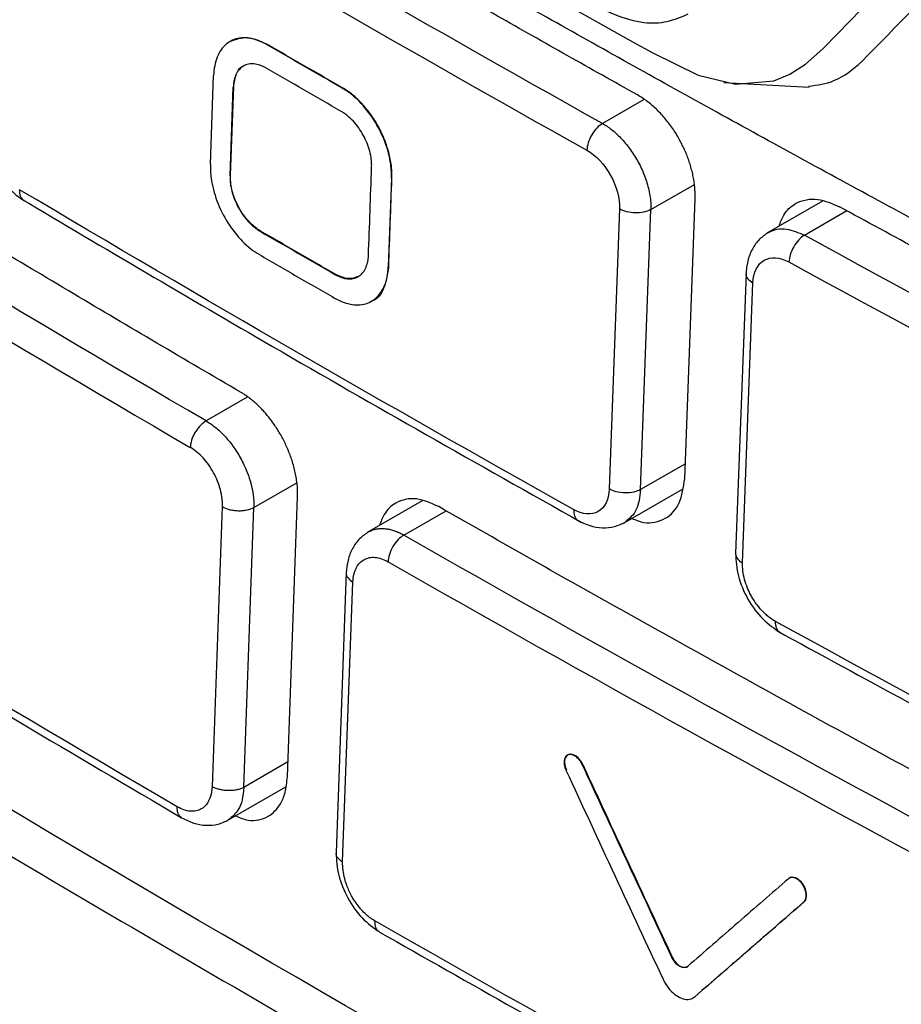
# Model space of a CAD drawing. Header units: millimetres. Extents: x -508 to 796, y -404 to 760.
# Tile 101 of 116: x 613 to 629, y 542 to 560. Entities that reach past the tile are written whole.
import ezdxf

# ---------------------------------------------------------------- set-up
doc = ezdxf.new("R2010")
doc.units = ezdxf.units.MM

msp = doc.modelspace()

# ---------------------------------------------------------------- linework, layer by layer
at = {"color": 7, "linetype": 'Continuous', "lineweight": 25}
for p, q in [((617.501, 559.549), (617.494, 559.545)), ((616.481, 557.408), (616.539, 558.993)), ((616.833, 557.203), (616.891, 558.788)), ((616.84, 557.208), (616.898, 558.792)), ((616.898, 558.792), (616.891, 558.788)), ((618.845, 558.773), (618.838, 558.769)), ((625.664, 558.869), (627.191, 558.785)), ((616.84, 557.208), (616.833, 557.203)), ((619.721, 557.156), (619.663, 555.572)), ((619.728, 557.16), (619.721, 557.156)), ((624.966, 551.786), (625.151, 556.792)), ((627.43, 556.75), (626.435, 556.175)), ((623.8, 556.608), (623.615, 551.602)), ((624.176, 551.59), (624.36, 556.596)), ((617.38, 556.213), (617.373, 556.209)), ((619.67, 555.576), (619.663, 555.572)), ((618.723, 555.437), (618.716, 555.433)), ((626.061, 555.461), (625.875, 550.449)), ((625.999, 550.281), (626.185, 555.287)), ((623.879, 550.996), (624.922, 551.598)), ((617.858, 546.457), (618.041, 551.462)), ((620.267, 551.388), (619.287, 550.822)), ((616.694, 551.286), (616.512, 546.281)), ((617.078, 546.266), (617.261, 551.271)), ((618.912, 550.119), (618.729, 545.097)), ((618.846, 544.933), (619.029, 549.938)), ((622.891, 546.857), (622.847, 546.832)), ((623.14, 546.678), (623.133, 546.674)), ((616.794, 545.679), (617.832, 546.279)), ((626.862, 544.659), (626.818, 544.634)), ((627.101, 544.222), (627.094, 544.218)), ((624.743, 543.23), (624.736, 543.226)), ((625.083, 542.484), (625.15, 542.523)), ((625.151, 542.528), (625.144, 542.524))]:
    msp.add_line(p, q, dxfattribs=at)
at = {"color": 250, "linetype": 'Continuous', "lineweight": 25}
for p, q in [((624.227, 558.56), (623.493, 558.136)), ((624.36, 556.596), (625.137, 557.044)), ((627.104, 556.139), (627.865, 556.578)), ((617.14, 553.243), (616.405, 552.818)), ((624.976, 552.052), (624.176, 551.59)), ((617.261, 551.271), (618.025, 551.712)), ((619.941, 550.777), (620.697, 551.214)), ((617.868, 546.722), (617.078, 546.266))]:
    msp.add_line(p, q, dxfattribs=at)
at = {"color": 7, "linetype": 'Continuous', "lineweight": 25, "flags": 128}
msp.add_lwpolyline([(622.929, 560.215), (624.045, 559.593), (624.397, 559.398), (625.208, 558.998), (625.87, 558.839), (626.561, 558.901), (626.845, 559.016), (627.124, 559.197), (627.436, 559.472), (627.703, 559.747), (628.112, 560.168)], dxfattribs=at)
at = {"color": 250, "linetype": 'Continuous', "lineweight": 25}
msp.add_arc((626.071, 550.464), 0.197, 184.6019, 248.4267, dxfattribs=at)
at = {"color": 7, "linetype": 'Continuous', "lineweight": 25}
for points, knots in [([(593.59, 581.435), (593.479, 579.441), (593.35, 577.107), (593.211, 574.428), (593.155, 573.407), (593.105, 572.154), (593.663, 570.534), (594.26, 568.77), (595.131, 566.216), (596.63, 561.841), (598.307, 556.93), (599.764, 552.818), (600.41, 550.841), (600.874, 549.707), (601.359, 548.925), (602.072, 548.044), (603.084, 547.343), (604.258, 546.702), (605.443, 546.008), (607.472, 544.841), (611.322, 542.615), (618.28, 538.6), (624.87, 534.8), (629.469, 532.138), (630.779, 531.386), (631.436, 530.997), (632.074, 530.839), (632.534, 530.818), (632.745, 530.911), (632.787, 530.929)], [0, 0, 0, 0, 0.0880664, 0.1030767, 0.1182539, 0.1334634, 0.1572322, 0.1809713, 0.2044249, 0.2589413, 0.3558069, 0.4006739, 0.4235076, 0.4348973, 0.4462099, 0.45751, 0.477936, 0.4986684, 0.5194008, 0.5401331, 0.605292, 0.7216472, 0.905608, 0.9515982, 0.9630957, 0.9745527, 0.9858862, 0.9971864, 1, 1, 1, 1]), ([(596.144, 578.944), (596.082, 577.128), (596.012, 575.085), (595.836, 572.792), (596.07, 571.837), (596.416, 570.827), (596.878, 569.339), (597.704, 566.764), (599.243, 561.974), (600.683, 557.479), (601.883, 553.936), (602.249, 552.663), (602.756, 551.715), (603.3, 550.98), (604.037, 550.419), (604.865, 549.933), (606.083, 549.167), (608.204, 547.87), (612.188, 545.453), (618.571, 541.712), (625.408, 537.822), (630.313, 535.24), (632.291, 534.131), (632.876, 533.98), (633.41, 534.016), (634.014, 534.324), (634.492, 535.112), (636.682, 537.884), (638.994, 541.04), (641.156, 543.868), (641.566, 544.403)], [0, 0, 0, 0, 0.069218, 0.077842, 0.089305, 0.100964, 0.112614, 0.140072, 0.189104, 0.276662, 0.293966, 0.311222, 0.319743, 0.328222, 0.341162, 0.354331, 0.3675, 0.398539, 0.453964, 0.552929, 0.691342, 0.760557, 0.769193, 0.777728, 0.786215, 0.794705, 0.811956, 0.829261, 0.967692, 1, 1, 1, 1]), ([(639.441, 550.986), (638.927, 551.247), (637.9, 551.769), (636.366, 552.557), (634.839, 553.349), (633.319, 554.145), (631.805, 554.945), (630.297, 555.749), (628.796, 556.557), (627.302, 557.369), (625.814, 558.185), (624.333, 559.005), (622.858, 559.829), (621.39, 560.658), (619.928, 561.49), (617.988, 562.604), (615.58, 564.008), (612.718, 565.707), (609.883, 567.421), (607.077, 569.15), (604.299, 570.894), (601.546, 572.653), (599.735, 573.838), (598.83, 574.431)], [0, 0, 0, 0, 0.035725, 0.071446, 0.107162, 0.142875, 0.178586, 0.214295, 0.250004, 0.285712, 0.32142, 0.357131, 0.392843, 0.428558, 0.464277, 0.500001, 0.571441, 0.642867, 0.714285, 0.785701, 0.857121, 0.928552, 1, 1, 1, 1]), ([(624.12, 558.646), (623.701, 558.881), (622.864, 559.35), (621.615, 560.057), (620.37, 560.767), (618.717, 561.718), (616.661, 562.913), (615.034, 563.878), (614.22, 564.361)], [0, 0, 0, 0, 0.1250021, 0.2500016, 0.3750004, 0.5000005, 0.7499793, 1, 1, 1, 1]), ([(623.443, 560.196), (623.709, 560.085), (624.118, 559.914), (624.658, 559.94), (624.903, 560.043), (625.027, 560.095)], [0, 0, 0, 0, 0.480005, 0.736364, 1, 1, 1, 1]), ([(617.494, 559.545), (617.427, 559.584), (617.359, 559.614), (617.292, 559.635), (617.191, 559.667), (617.092, 559.676), (617.003, 559.662), (616.913, 559.648), (616.831, 559.611), (616.764, 559.554), (616.696, 559.496), (616.641, 559.417), (616.603, 559.322), (616.565, 559.227), (616.543, 559.115), (616.539, 558.993)], [0, 0, 0, 0, 0.139712, 0.139712, 0.139712, 0.354596, 0.354596, 0.354596, 0.569663, 0.569663, 0.569663, 0.784835, 0.784835, 0.784835, 1, 1, 1, 1]), ([(616.841, 559.607), (616.939, 559.644), (617.135, 559.716), (617.379, 559.605), (617.501, 559.549)], [0, 0, 0, 0, 0.498867, 1, 1, 1, 1]), ([(617.03, 553.327), (616.528, 553.621), (615.525, 554.208), (614.028, 555.094), (612.538, 555.983), (611.055, 556.877), (609.579, 557.774), (608.11, 558.675), (607.137, 559.279), (606.65, 559.581)], [0, 0, 0, 0, 0.142854, 0.285705, 0.428554, 0.571405, 0.714261, 0.857125, 1, 1, 1, 1]), ([(617.479, 559.128), (617.46, 559.138), (617.423, 559.158), (617.35, 559.187), (617.26, 559.207), (617.159, 559.202), (617.071, 559.168), (616.996, 559.108), (616.94, 559.023), (616.909, 558.933), (616.895, 558.853), (616.892, 558.81), (616.891, 558.788)], [0, 0, 0, 0, 0.062404, 0.124884, 0.249973, 0.374692, 0.499649, 0.624221, 0.749271, 0.874286, 0.937359, 1, 1, 1, 1]), ([(616.898, 558.792), (616.91, 558.872), (616.936, 559.031), (617.017, 559.155), (617.08, 559.168), (617.08, 559.168)], [0, 0, 0, 0, 0.499442, 0.999073, 1, 1, 1, 1]), ([(627.178, 558.802), (627.336, 558.824), (627.7, 558.875), (627.975, 559.11), (628.13, 559.243)], [0, 0, 0, 0, 0.432732, 1, 1, 1, 1]), ([(619.721, 557.156), (619.723, 557.236), (619.719, 557.321), (619.707, 557.408), (619.688, 557.54), (619.652, 557.678), (619.601, 557.812), (619.55, 557.946), (619.482, 558.08), (619.404, 558.202), (619.327, 558.324), (619.236, 558.437), (619.14, 558.533), (619.044, 558.629), (618.941, 558.71), (618.838, 558.769)], [0, 0, 0, 0, 0.140885, 0.140885, 0.140885, 0.355818, 0.355818, 0.355818, 0.570587, 0.570587, 0.570587, 0.785292, 0.785292, 0.785292, 1, 1, 1, 1]), ([(619.728, 557.16), (619.728, 557.184), (619.729, 557.232), (619.725, 557.306), (619.717, 557.394), (619.701, 557.497), (619.668, 557.638), (619.606, 557.836), (619.499, 558.069), (619.354, 558.299), (619.224, 558.46), (619.112, 558.573), (619.025, 558.65), (618.935, 558.718), (618.875, 558.755), (618.845, 558.773)], [0, 0, 0, 0, 0.041621, 0.083188, 0.124879, 0.187287, 0.250083, 0.349677, 0.499635, 0.624161, 0.749188, 0.81157, 0.874308, 0.937372, 1, 1, 1, 1]), ([(625.151, 556.792), (625.151, 556.826), (625.152, 556.894), (625.145, 556.999), (625.132, 557.103), (625.113, 557.207), (625.09, 557.308), (625.061, 557.407), (625.028, 557.504), (624.992, 557.597), (624.954, 557.686), (624.912, 557.772), (624.846, 557.896), (624.748, 558.055), (624.607, 558.238), (624.453, 558.401), (624.289, 558.542), (624.176, 558.611), (624.12, 558.646)], [0, 0, 0, 0, 0.051942, 0.102592, 0.151951, 0.200018, 0.246793, 0.292277, 0.336471, 0.379373, 0.420984, 0.461305, 0.500336, 0.599729, 0.699387, 0.799315, 0.899518, 1, 1, 1, 1]), ([(619.365, 557.359), (619.366, 557.381), (619.366, 557.426), (619.358, 557.518), (619.335, 557.639), (619.287, 557.785), (619.219, 557.927), (619.136, 558.06), (619.04, 558.179), (618.951, 558.262), (618.878, 558.318), (618.841, 558.341), (618.822, 558.352)], [0, 0, 0, 0, 0.062403, 0.124885, 0.249972, 0.374722, 0.499651, 0.624211, 0.749273, 0.874273, 0.937354, 1, 1, 1, 1]), ([(612.392, 558.186), (612.399, 558.054), (612.412, 557.79), (612.585, 557.36), (612.801, 557.051), (613.002, 556.855), (613.107, 556.786), (613.16, 556.752)], [0, 0, 0, 0, 0.249366, 0.498429, 0.748241, 0.874115, 1, 1, 1, 1]), ([(623.493, 558.136), (623.461, 558.117), (623.427, 558.09), (623.36, 558.02), (623.328, 557.977), (623.274, 557.885), (623.253, 557.835), (623.224, 557.741), (623.217, 557.697), (623.216, 557.658)], [0, 0, 0, 0, 0.25, 0.25, 0.5, 0.5, 0.75, 0.75, 1, 1, 1, 1]), ([(623.493, 558.136), (623.521, 558.12), (623.576, 558.087), (623.659, 558.026), (623.742, 557.955), (623.823, 557.876), (623.903, 557.787), (623.98, 557.69), (624.052, 557.585), (624.12, 557.473), (624.181, 557.355), (624.236, 557.231), (624.281, 557.105), (624.318, 556.976), (624.344, 556.847), (624.36, 556.718), (624.36, 556.637), (624.36, 556.596)], [0, 0, 0, 0, 0.058757, 0.118641, 0.179655, 0.241796, 0.305068, 0.369469, 0.435001, 0.501664, 0.569458, 0.638384, 0.708442, 0.779632, 0.851955, 0.925411, 1, 1, 1, 1]), ([(623.216, 557.658), (623.375, 557.569), (623.532, 557.403), (623.747, 557.015), (623.807, 556.794), (623.8, 556.608)], [0, 0, 0, 0, 0.5, 0.5, 1, 1, 1, 1]), ([(616.481, 557.408), (616.478, 557.328), (616.483, 557.243), (616.495, 557.156), (616.513, 557.025), (616.549, 556.886), (616.599, 556.752), (616.65, 556.617), (616.717, 556.483), (616.794, 556.361), (616.871, 556.239), (616.961, 556.125), (617.056, 556.029), (617.152, 555.932), (617.255, 555.851), (617.357, 555.792)], [0, 0, 0, 0, 0.140861, 0.140861, 0.140861, 0.355867, 0.355867, 0.355867, 0.570653, 0.570653, 0.570653, 0.785323, 0.785323, 0.785323, 1, 1, 1, 1]), ([(619.308, 555.775), (619.318, 556.039), (619.337, 556.568), (619.356, 557.096), (619.365, 557.359)], [1.03155649, 1.03155649, 1.03155649, 1.03155649, 1.04681341, 1.06202135, 1.06202135, 1.06202135, 1.06202135]), ([(616.833, 557.203), (616.833, 557.181), (616.832, 557.137), (616.84, 557.044), (616.863, 556.924), (616.911, 556.777), (616.978, 556.635), (617.061, 556.501), (617.156, 556.382), (617.244, 556.299), (617.317, 556.243), (617.354, 556.22), (617.373, 556.209)], [0, 0, 0, 0, 0.062403, 0.124885, 0.249973, 0.374722, 0.499652, 0.624211, 0.749274, 0.874271, 0.937354, 1, 1, 1, 1]), ([(617.38, 556.213), (617.317, 556.249), (617.253, 556.299), (617.194, 556.359), (617.136, 556.418), (617.08, 556.488), (617.033, 556.563), (616.985, 556.638), (616.944, 556.721), (616.913, 556.803), (616.882, 556.886), (616.86, 556.972), (616.849, 557.052), (616.841, 557.106), (616.838, 557.158), (616.84, 557.208)], [0, 0, 0, 0, 0.214686, 0.214686, 0.214686, 0.429366, 0.429366, 0.429366, 0.644155, 0.644155, 0.644155, 0.859154, 0.859154, 0.859154, 1, 1, 1, 1]), ([(619.67, 555.576), (619.68, 555.84), (619.699, 556.368), (619.718, 556.897), (619.728, 557.16)], [1.03155623, 1.03155623, 1.03155623, 1.03155623, 1.04681288, 1.06202108, 1.06202108, 1.06202108, 1.06202108]), ([(613.093, 556.792), (614.587, 555.908), (617.89, 553.956), (621.269, 552.048), (623.119, 551.004)], [0, 0, 0, 0, 0.452482, 1, 1, 1, 1]), ([(626.65, 556.299), (626.675, 556.368), (626.74, 556.543), (626.915, 556.704), (627.132, 556.782), (627.394, 556.793), (627.6, 556.705), (627.731, 556.649)], [0, 0, 0, 0, 0.155853, 0.397676, 0.567933, 0.725262, 1, 1, 1, 1]), ([(638.055, 551.179), (637.557, 551.435), (636.561, 551.948), (635.074, 552.722), (633.593, 553.5), (632.118, 554.281), (630.649, 555.066), (629.186, 555.855), (628.216, 556.384), (627.731, 556.649)], [0, 0, 0, 0, 0.142861, 0.285716, 0.428567, 0.571419, 0.714273, 0.857132, 1, 1, 1, 1]), ([(624.36, 556.596), (624.287, 556.557), (624.185, 556.536), (623.978, 556.541), (623.874, 556.566), (623.8, 556.608)], [0, 0, 0, 0, 0.5, 0.5, 1, 1, 1, 1]), ([(626.467, 556.193), (626.409, 556.154), (626.295, 556.076), (626.168, 555.896), (626.082, 555.682), (626.067, 555.521), (626.06, 555.442)], [0, 0, 0, 0, 0.253966, 0.507422, 0.757186, 1, 1, 1, 1]), ([(627.104, 556.139), (627.072, 556.119), (627.038, 556.092), (626.972, 556.022), (626.941, 555.979), (626.887, 555.886), (626.866, 555.837), (626.838, 555.742), (626.831, 555.698), (626.829, 555.66)], [0, 0, 0, 0, 0.25, 0.25, 0.5, 0.5, 0.75, 0.75, 1, 1, 1, 1]), ([(618.716, 555.433), (618.735, 555.423), (618.772, 555.403), (618.846, 555.374), (618.936, 555.354), (619.037, 555.36), (619.127, 555.394), (619.201, 555.454), (619.258, 555.54), (619.289, 555.63), (619.304, 555.71), (619.307, 555.753), (619.308, 555.775)], [0, 0, 0, 0, 0.062404, 0.124884, 0.249973, 0.374692, 0.49965, 0.624222, 0.749272, 0.874286, 0.937359, 1, 1, 1, 1]), ([(626.185, 555.287), (626.192, 555.473), (626.265, 555.622), (626.503, 555.759), (626.666, 555.749), (626.829, 555.66)], [0, 0, 0, 0, 0.5, 0.5, 1, 1, 1, 1]), ([(618.701, 555.016), (618.768, 554.977), (618.837, 554.947), (618.903, 554.926), (619.005, 554.895), (619.105, 554.886), (619.195, 554.9), (619.285, 554.914), (619.367, 554.952), (619.435, 555.01), (619.504, 555.067), (619.559, 555.147), (619.598, 555.242), (619.636, 555.337), (619.659, 555.45), (619.663, 555.572)], [0, 0, 0, 0, 0.139494, 0.139494, 0.139494, 0.354441, 0.354441, 0.354441, 0.569584, 0.569584, 0.569584, 0.784794, 0.784794, 0.784794, 1, 1, 1, 1]), ([(619.67, 555.576), (619.649, 555.446), (619.608, 555.187), (619.474, 554.985), (619.372, 554.964), (619.371, 554.964)], [0, 0, 0, 0, 0.49917, 0.998529, 1, 1, 1, 1]), ([(619.131, 555.402), (619.071, 555.38), (618.95, 555.335), (618.799, 555.403), (618.723, 555.437)], [0, 0, 0, 0, 0.498467, 1, 1, 1, 1]), ([(618.041, 551.462), (618.042, 551.497), (618.043, 551.567), (618.035, 551.676), (618.021, 551.785), (618.001, 551.894), (617.975, 552.002), (617.943, 552.108), (617.907, 552.211), (617.867, 552.311), (617.823, 552.408), (617.776, 552.502), (617.727, 552.591), (617.675, 552.675), (617.622, 552.755), (617.568, 552.831), (617.512, 552.901), (617.457, 552.967), (617.401, 553.028), (617.346, 553.084), (617.291, 553.136), (617.236, 553.182), (617.183, 553.225), (617.131, 553.263), (617.08, 553.297), (617.047, 553.318), (617.03, 553.327)], [0, 0, 0, 0, 0.05352, 0.106009, 0.157467, 0.207894, 0.25729, 0.305655, 0.35299, 0.399293, 0.444566, 0.488808, 0.532019, 0.574199, 0.615349, 0.655469, 0.694557, 0.732616, 0.769644, 0.805641, 0.840609, 0.874547, 0.907454, 0.939332, 0.970181, 1, 1, 1, 1]), ([(616.405, 552.818), (616.373, 552.8), (616.32, 552.759), (616.253, 552.683), (616.207, 552.616), (616.17, 552.545), (616.134, 552.449), (616.123, 552.382), (616.121, 552.344)], [-0.000002, -0.000002, -0.000002, -0.000002, 0.249964, 0.37497, 0.499976, 0.624982, 0.749989, 1, 1, 1, 1]), ([(616.405, 552.818), (616.433, 552.802), (616.487, 552.768), (616.569, 552.706), (616.651, 552.636), (616.731, 552.556), (616.809, 552.467), (616.885, 552.37), (616.956, 552.265), (617.022, 552.153), (617.087, 552.027), (617.151, 551.876), (617.21, 551.695), (617.255, 551.484), (617.259, 551.345), (617.261, 551.271)], [0, 0, 0, 0, 0.058872, 0.118782, 0.17973, 0.241716, 0.30474, 0.368803, 0.433906, 0.500048, 0.567381, 0.651058, 0.751065, 0.867385, 1, 1, 1, 1]), ([(616.696, 551.287), (616.696, 551.31), (616.697, 551.357), (616.691, 551.432), (616.679, 551.508), (616.655, 551.61), (616.613, 551.74), (616.542, 551.892), (616.454, 552.034), (616.352, 552.16), (616.241, 552.268), (616.162, 552.319), (616.123, 552.345)], [0, 0, 0, 0, 0.062965, 0.125326, 0.187696, 0.250688, 0.37528, 0.50024, 0.624932, 0.749986, 0.874874, 1, 1, 1, 1]), ([(605.568, 551.976), (607.117, 551.023), (610.541, 548.915), (614.048, 546.853), (615.967, 545.724)], [0, 0, 0, 0, 0.452482, 1, 1, 1, 1]), ([(624.019, 551.076), (624.092, 551.046), (624.238, 550.985), (624.439, 551.003), (624.673, 551.085), (624.898, 551.322), (624.943, 551.631), (624.966, 551.786)], [0, 0, 0, 0, 0.144365, 0.288716, 0.441162, 0.720563, 1, 1, 1, 1]), ([(623.615, 551.602), (623.609, 551.416), (623.536, 551.268), (623.3, 551.132), (623.138, 551.144), (622.977, 551.234)], [0, 0, 0, 0, 0.5, 0.5, 1, 1, 1, 1]), ([(624.176, 551.59), (624.143, 551.573), (624.101, 551.557), (624.005, 551.537), (623.951, 551.531), (623.842, 551.534), (623.788, 551.541), (623.691, 551.566), (623.649, 551.583), (623.615, 551.602)], [0, 0, 0, 0, 0.25, 0.25, 0.5, 0.5, 0.75, 0.75, 1, 1, 1, 1]), ([(620.566, 551.286), (620.429, 551.347), (620.221, 551.439), (619.968, 551.424), (619.763, 551.348), (619.595, 551.19), (619.53, 551.016), (619.505, 550.948)], [0, 0, 0, 0, 0.291597, 0.443993, 0.600348, 0.843816, 1, 1, 1, 1]), ([(616.694, 551.286), (616.728, 551.266), (616.791, 551.24), (616.894, 551.219), (616.977, 551.212), (617.06, 551.215), (617.164, 551.23), (617.227, 551.253), (617.261, 551.271)], [-0.000002, -0.000002, -0.000002, -0.000002, 0.250009, 0.375016, 0.500022, 0.625028, 0.750034, 1.000023, 1.000023, 1.000023, 1.000023]), ([(631.399, 545.294), (630.875, 545.575), (629.829, 546.137), (628.268, 546.985), (626.714, 547.837), (625.166, 548.693), (623.626, 549.553), (622.091, 550.417), (621.074, 550.997), (620.566, 551.286)], [0, 0, 0, 0, 0.142875, 0.285739, 0.428595, 0.571446, 0.714295, 0.857146, 1, 1, 1, 1]), ([(623.049, 551.043), (623.121, 551.008), (623.266, 550.936), (623.494, 550.901), (623.714, 550.919), (623.839, 550.979), (623.902, 551.009)], [0, 0, 0, 0, 0.243936, 0.493651, 0.746475, 1, 1, 1, 1]), ([(632.798, 534.663), (623.056, 539.856), (613.675, 545.271), (604.666, 550.902), (604.654, 550.91), (604.642, 550.917)], [31.649033, 31.649033, 31.649033, 31.649033, 71.336871, 71.336871, 71.390453, 71.390453, 71.390453, 71.390453]), ([(619.313, 550.837), (619.256, 550.799), (619.144, 550.722), (619.019, 550.545), (618.934, 550.336), (618.919, 550.178), (618.912, 550.1)], [0, 0, 0, 0, 0.255486, 0.508219, 0.757766, 1, 1, 1, 1]), ([(619.941, 550.777), (619.908, 550.758), (619.874, 550.731), (619.806, 550.662), (619.774, 550.619), (619.719, 550.527), (619.697, 550.478), (619.669, 550.384), (619.661, 550.339), (619.66, 550.301)], [0, 0, 0, 0, 0.25, 0.25, 0.5, 0.5, 0.75, 0.75, 1, 1, 1, 1]), ([(619.029, 549.938), (619.031, 549.961), (619.034, 550.006), (619.046, 550.07), (619.062, 550.129), (619.085, 550.184), (619.131, 550.264), (619.207, 550.337), (619.318, 550.379), (619.426, 550.384), (619.541, 550.36), (619.62, 550.321), (619.66, 550.301)], [0, 0, 0, 0, 0.062518, 0.125075, 0.187635, 0.250229, 0.313466, 0.499676, 0.625772, 0.75097, 0.875565, 1, 1, 1, 1]), ([(625.875, 550.446), (625.883, 550.314), (625.899, 550.049), (626.081, 549.626), (626.351, 549.253), (626.569, 549.106), (626.678, 549.032)], [0, 0, 0, 0, 0.25, 0.499657, 0.749722, 1, 1, 1, 1]), ([(626.589, 549.233), (626.549, 549.255), (626.488, 549.295), (626.411, 549.361), (626.354, 549.416), (626.301, 549.476), (626.234, 549.561), (626.173, 549.655), (626.121, 549.754), (626.076, 549.855), (626.032, 549.984), (626.002, 550.137), (625.997, 550.234), (625.999, 550.281)], [-0.000000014, -0.000000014, -0.000000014, -0.000000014, 0.000166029, 0.000249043, 0.000332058, 0.000415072, 0.000498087, 0.000664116, 0.00074713, 0.000830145, 0.000996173, 0.001162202, 0.001328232, 0.001328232, 0.001328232, 0.001328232]), ([(626.609, 549.07), (628.166, 548.222), (631.607, 546.348), (635.121, 544.52), (637.045, 543.52)], [0, 0, 0, 0, 0.452482, 1, 1, 1, 1]), ([(623.133, 546.674), (623.132, 546.675), (623.131, 546.676), (623.13, 546.679), (623.129, 546.682), (623.127, 546.685), (623.126, 546.687), (623.124, 546.69), (623.123, 546.693), (623.122, 546.696), (623.12, 546.698), (623.119, 546.701), (623.117, 546.704), (623.116, 546.706), (623.114, 546.709), (623.112, 546.712), (623.111, 546.714), (623.109, 546.717), (623.107, 546.721), (623.104, 546.725), (623.101, 546.729), (623.094, 546.74), (623.082, 546.756), (623.065, 546.775), (623.044, 546.797), (623.021, 546.816), (622.997, 546.831), (622.974, 546.843), (622.945, 546.853), (622.917, 546.856), (622.901, 546.855), (622.895, 546.853), (622.893, 546.853), (622.891, 546.853), (622.889, 546.852), (622.887, 546.852), (622.885, 546.851), (622.884, 546.851), (622.882, 546.85), (622.88, 546.849), (622.878, 546.849), (622.877, 546.848), (622.875, 546.847), (622.873, 546.846), (622.871, 546.846), (622.87, 546.845), (622.868, 546.844), (622.866, 546.843), (622.865, 546.842), (622.863, 546.841), (622.862, 546.84), (622.86, 546.839), (622.858, 546.838), (622.857, 546.837), (622.855, 546.836), (622.854, 546.835), (622.852, 546.834), (622.851, 546.832), (622.85, 546.831), (622.848, 546.83), (622.847, 546.828), (622.845, 546.827), (622.844, 546.826), (622.843, 546.824), (622.841, 546.823), (622.84, 546.821), (622.839, 546.82), (622.838, 546.818), (622.836, 546.817), (622.835, 546.815), (622.834, 546.814), (622.833, 546.812), (622.832, 546.81), (622.831, 546.809), (622.83, 546.807), (622.829, 546.805), (622.827, 546.803), (622.826, 546.802), (622.826, 546.8), (622.825, 546.798), (622.824, 546.796), (622.823, 546.794), (622.822, 546.792), (622.821, 546.79), (622.82, 546.788), (622.819, 546.786), (622.819, 546.784), (622.818, 546.782), (622.817, 546.78), (622.816, 546.778), (622.816, 546.776), (622.815, 546.774), (622.814, 546.771), (622.814, 546.769), (622.813, 546.767), (622.813, 546.765), (622.812, 546.763), (622.812, 546.76), (622.811, 546.758), (622.811, 546.756), (622.81, 546.753), (622.81, 546.751), (622.809, 546.749), (622.809, 546.746), (622.809, 546.744), (622.808, 546.741), (622.808, 546.739), (622.808, 546.736), (622.808, 546.734), (622.808, 546.731), (622.807, 546.729), (622.807, 546.726), (622.807, 546.724), (622.807, 546.721), (622.807, 546.719), (622.807, 546.716), (622.807, 546.713), (622.807, 546.711), (622.807, 546.708), (622.807, 546.706), (622.807, 546.703), (622.807, 546.7), (622.808, 546.697), (622.808, 546.695), (622.808, 546.692), (622.808, 546.689), (622.809, 546.687), (622.809, 546.684), (622.809, 546.681), (622.81, 546.678), (622.81, 546.676), (622.81, 546.673), (622.811, 546.67), (622.811, 546.667), (622.812, 546.665), (622.812, 546.662), (622.813, 546.659), (622.813, 546.656), (622.814, 546.653), (622.815, 546.65), (622.815, 546.648), (622.816, 546.645), (622.817, 546.642), (622.817, 546.639), (622.818, 546.636), (622.819, 546.633), (622.82, 546.631), (622.82, 546.628), (622.821, 546.625), (622.822, 546.622), (622.828, 546.605), (622.834, 546.589), (622.841, 546.574)], [0, 0, 0, 0, 0.003891, 0.007785, 0.011683, 0.015584, 0.019487, 0.023394, 0.027302, 0.031213, 0.035125, 0.039039, 0.042953, 0.046869, 0.050785, 0.054702, 0.058618, 0.062534, 0.068798, 0.075058, 0.081315, 0.087566, 0.124957, 0.160707, 0.187538, 0.249863, 0.285643, 0.312422, 0.374801, 0.437185, 0.468429, 0.472344, 0.47626, 0.480176, 0.484092, 0.488008, 0.491924, 0.495839, 0.499753, 0.503666, 0.507577, 0.511487, 0.515394, 0.519298, 0.5232, 0.527099, 0.530994, 0.534886, 0.538776, 0.542669, 0.546566, 0.550466, 0.554369, 0.558274, 0.562182, 0.566092, 0.570003, 0.573916, 0.577831, 0.581746, 0.585662, 0.589578, 0.593495, 0.597411, 0.601326, 0.605241, 0.609154, 0.613066, 0.616976, 0.620884, 0.62479, 0.628693, 0.632594, 0.636491, 0.640385, 0.644275, 0.648166, 0.652061, 0.655959, 0.65986, 0.663764, 0.667671, 0.67158, 0.67549, 0.679403, 0.683316, 0.687231, 0.691147, 0.695063, 0.698979, 0.702895, 0.706811, 0.710726, 0.71464, 0.718553, 0.722464, 0.726373, 0.73028, 0.734185, 0.738087, 0.741985, 0.745881, 0.749773, 0.753663, 0.757556, 0.761452, 0.765351, 0.769254, 0.773159, 0.777067, 0.780976, 0.784888, 0.788801, 0.792715, 0.79663, 0.800546, 0.804462, 0.808379, 0.812295, 0.81621, 0.820125, 0.824038, 0.82795, 0.83186, 0.835768, 0.839674, 0.843578, 0.847478, 0.851375, 0.855269, 0.85916, 0.86305, 0.866945, 0.870843, 0.874744, 0.878647, 0.882554, 0.886462, 0.890373, 0.894285, 0.898199, 0.902113, 0.906029, 0.909945, 0.913861, 0.917777, 0.921693, 0.925608, 0.929522, 0.933435, 0.937346, 1, 1, 1, 1]), ([(623.14, 546.678), (623.112, 546.738), (623.069, 546.791), (622.976, 546.856), (622.927, 546.867), (622.851, 546.841), (622.824, 546.804), (622.809, 546.701), (622.82, 546.638), (622.848, 546.578)], [0, 0, 0, 0, 0.25, 0.25, 0.5, 0.5, 0.75, 0.75, 1, 1, 1, 1]), ([(624.736, 543.226), (624.468, 543.8), (623.933, 544.949), (623.399, 546.099), (623.133, 546.674)], [0, 0, 0, 0, 0.4999802, 1, 1, 1, 1]), ([(616.931, 545.759), (617.007, 545.726), (617.154, 545.663), (617.349, 545.681), (617.558, 545.755), (617.722, 545.925), (617.831, 546.178), (617.849, 546.36), (617.858, 546.457)], [0, 0, 0, 0, 0.153609, 0.295211, 0.439525, 0.677134, 0.828028, 1, 1, 1, 1]), ([(622.841, 546.574), (623.132, 545.946), (623.709, 544.7), (624.289, 543.455), (624.577, 542.838)], [0, 0, 0, 0, 0.504278, 1, 1, 1, 1]), ([(616.512, 546.281), (616.51, 546.258), (616.507, 546.212), (616.496, 546.149), (616.479, 546.089), (616.457, 546.035), (616.411, 545.955), (616.336, 545.882), (616.225, 545.841), (616.119, 545.836), (616.004, 545.86), (615.926, 545.9), (615.886, 545.921)], [0, 0, 0, 0, 0.062519, 0.125075, 0.187637, 0.250232, 0.313489, 0.499679, 0.625303, 0.750344, 0.875093, 1, 1, 1, 1]), ([(617.078, 546.266), (617.061, 546.257), (617.023, 546.241), (616.955, 546.221), (616.877, 546.21), (616.794, 546.207), (616.711, 546.214), (616.634, 546.23), (616.566, 546.253), (616.528, 546.271), (616.512, 546.281)], [0.0007641, 0.0007641, 0.0007641, 0.0007641, 0.1257641, 0.2507641, 0.3757641, 0.5007641, 0.6257641, 0.7507641, 0.8757641, 1.0000001, 1.0000001, 1.0000001, 1.0000001]), ([(615.967, 545.724), (616.038, 545.689), (616.181, 545.617), (616.405, 545.581), (616.622, 545.598), (616.746, 545.658), (616.807, 545.687)], [0, 0, 0, 0, 0.243769, 0.493526, 0.746489, 1, 1, 1, 1]), ([(618.728, 545.095), (618.736, 544.964), (618.751, 544.702), (618.927, 544.281), (619.188, 543.907), (619.399, 543.757), (619.505, 543.682)], [0, 0, 0, 0, 0.249862, 0.499387, 0.749469, 1, 1, 1, 1]), ([(619.425, 543.878), (619.405, 543.89), (619.365, 543.914), (619.306, 543.959), (619.248, 544.01), (619.193, 544.065), (619.141, 544.126), (619.092, 544.19), (619.046, 544.258), (618.983, 544.365), (618.926, 544.492), (618.877, 544.647), (618.855, 544.763), (618.846, 544.862), (618.846, 544.909), (618.846, 544.933)], [0, 0, 0, 0, 0.063528, 0.126789, 0.189788, 0.252516, 0.314719, 0.376554, 0.438478, 0.500143, 0.655212, 0.749523, 0.874357, 0.937159, 1, 1, 1, 1]), ([(627.094, 544.218), (627.095, 544.219), (627.096, 544.22), (627.097, 544.221), (627.099, 544.222), (627.1, 544.224), (627.101, 544.225), (627.103, 544.226), (627.104, 544.228), (627.105, 544.229), (627.106, 544.231), (627.108, 544.232), (627.109, 544.234), (627.11, 544.236), (627.111, 544.237), (627.112, 544.239), (627.114, 544.241), (627.115, 544.242), (627.116, 544.244), (627.117, 544.246), (627.118, 544.248), (627.119, 544.249), (627.12, 544.251), (627.121, 544.253), (627.122, 544.255), (627.123, 544.257), (627.124, 544.259), (627.124, 544.261), (627.125, 544.263), (627.126, 544.265), (627.127, 544.267), (627.128, 544.269), (627.128, 544.271), (627.129, 544.273), (627.13, 544.275), (627.13, 544.278), (627.131, 544.28), (627.132, 544.282), (627.132, 544.284), (627.133, 544.286), (627.133, 544.289), (627.134, 544.291), (627.134, 544.293), (627.135, 544.296), (627.135, 544.298), (627.135, 544.3), (627.136, 544.303), (627.136, 544.305), (627.136, 544.308), (627.137, 544.31), (627.137, 544.313), (627.137, 544.315), (627.137, 544.318), (627.138, 544.32), (627.138, 544.323), (627.138, 544.325), (627.138, 544.328), (627.138, 544.33), (627.138, 544.333), (627.138, 544.335), (627.138, 544.338), (627.138, 544.341), (627.138, 544.343), (627.138, 544.346), (627.138, 544.349), (627.138, 544.351), (627.137, 544.354), (627.137, 544.357), (627.137, 544.359), (627.137, 544.362), (627.136, 544.365), (627.136, 544.368), (627.136, 544.37), (627.135, 544.373), (627.135, 544.376), (627.134, 544.379), (627.134, 544.382), (627.134, 544.384), (627.133, 544.387), (627.132, 544.39), (627.132, 544.393), (627.131, 544.396), (627.131, 544.398), (627.13, 544.401), (627.129, 544.404), (627.129, 544.407), (627.128, 544.41), (627.127, 544.412), (627.127, 544.415), (627.126, 544.418), (627.125, 544.421), (627.124, 544.424), (627.123, 544.427), (627.122, 544.429), (627.121, 544.432), (627.12, 544.435), (627.119, 544.438), (627.118, 544.441), (627.117, 544.444), (627.116, 544.446), (627.115, 544.449), (627.114, 544.452), (627.113, 544.455), (627.112, 544.458), (627.111, 544.461), (627.11, 544.463), (627.108, 544.466), (627.107, 544.469), (627.106, 544.472), (627.105, 544.474), (627.103, 544.477), (627.102, 544.48), (627.101, 544.483), (627.099, 544.485), (627.098, 544.488), (627.097, 544.491), (627.095, 544.494), (627.094, 544.496), (627.092, 544.499), (627.091, 544.502), (627.089, 544.504), (627.088, 544.507), (627.086, 544.51), (627.085, 544.512), (627.083, 544.515), (627.081, 544.518), (627.08, 544.52), (627.078, 544.523), (627.076, 544.525), (627.071, 544.534), (627.061, 544.548), (627.045, 544.567), (627.029, 544.585), (627.007, 544.605), (626.983, 544.623), (626.96, 544.637), (626.941, 544.645), (626.924, 544.651), (626.901, 544.656), (626.882, 544.657), (626.868, 544.655), (626.865, 544.654), (626.863, 544.654), (626.861, 544.654), (626.859, 544.653), (626.857, 544.653), (626.855, 544.652), (626.853, 544.652), (626.851, 544.651), (626.85, 544.65), (626.848, 544.65), (626.846, 544.649), (626.835, 544.645), (626.827, 544.638), (626.819, 544.632)], [0, 0, 0, 0, 0.00389, 0.007784, 0.011681, 0.015582, 0.019485, 0.023391, 0.027299, 0.031209, 0.035121, 0.039034, 0.042949, 0.046864, 0.050779, 0.054695, 0.058611, 0.062527, 0.066442, 0.070355, 0.074268, 0.078179, 0.082088, 0.085995, 0.0899, 0.093802, 0.097701, 0.101597, 0.105489, 0.109379, 0.11327, 0.117166, 0.121065, 0.124966, 0.128871, 0.132778, 0.136687, 0.140598, 0.14451, 0.148424, 0.152338, 0.156254, 0.16017, 0.164086, 0.168001, 0.171917, 0.175831, 0.179744, 0.183656, 0.187567, 0.191475, 0.195381, 0.199284, 0.203185, 0.207083, 0.210977, 0.214867, 0.218757, 0.222651, 0.226548, 0.230448, 0.234351, 0.238256, 0.242164, 0.246074, 0.249986, 0.253899, 0.257813, 0.261728, 0.265644, 0.26956, 0.273476, 0.277391, 0.281306, 0.28522, 0.289133, 0.293044, 0.296953, 0.30086, 0.304765, 0.308667, 0.312567, 0.316463, 0.320355, 0.324245, 0.328136, 0.332031, 0.33593, 0.339831, 0.343736, 0.347642, 0.351551, 0.355462, 0.359374, 0.363288, 0.367203, 0.371118, 0.375034, 0.37895, 0.382866, 0.386781, 0.390696, 0.394609, 0.398521, 0.402431, 0.40634, 0.410246, 0.41415, 0.418051, 0.421948, 0.425843, 0.429733, 0.433623, 0.437517, 0.441414, 0.445314, 0.449217, 0.453122, 0.45703, 0.46094, 0.464852, 0.468765, 0.472679, 0.476594, 0.48051, 0.484426, 0.488342, 0.492258, 0.496173, 0.500087, 0.531318, 0.562486, 0.598252, 0.625066, 0.6874, 0.723172, 0.749917, 0.785567, 0.812406, 0.874753, 0.89038, 0.894292, 0.898205, 0.902119, 0.906035, 0.909951, 0.913867, 0.917783, 0.921698, 0.925613, 0.929527, 0.93344, 0.937351, 1, 1, 1, 1]), ([(627.101, 544.222), (627.133, 544.249), (627.148, 544.298), (627.141, 544.413), (627.118, 544.478), (627.046, 544.586), (626.997, 544.629), (626.902, 544.668), (626.857, 544.663), (626.826, 544.636)], [0, 0, 0, 0, 0.25, 0.25, 0.5, 0.5, 0.75, 0.75, 1, 1, 1, 1]), ([(626.819, 544.632), (626.518, 544.371), (625.918, 543.85), (625.319, 543.329), (625.02, 543.069)], [0, 0, 0, 0, 0.500004, 1, 1, 1, 1]), ([(625.144, 542.524), (625.455, 542.794), (626.104, 543.358), (626.755, 543.923), (627.094, 544.218)], [0, 0, 0, 0, 0.4785303, 1, 1, 1, 1]), ([(627.101, 544.222), (626.776, 543.94), (626.125, 543.374), (625.476, 542.81), (625.151, 542.528)], [0, 0, 0, 0, 0.500004, 1, 1, 1, 1]), ([(619.506, 543.681), (621.121, 542.765), (624.69, 540.739), (628.338, 538.761), (630.336, 537.678)], [0, 0, 0, 0, 0.4524821, 1, 1, 1, 1]), ([(625.02, 543.069), (625.015, 543.064), (625.009, 543.061), (625.004, 543.058), (624.989, 543.049), (624.971, 543.045), (624.953, 543.045), (624.934, 543.045), (624.914, 543.049), (624.894, 543.058), (624.874, 543.067), (624.853, 543.08), (624.834, 543.096), (624.814, 543.112), (624.795, 543.132), (624.779, 543.154), (624.762, 543.176), (624.748, 543.201), (624.736, 543.226)], [0, 0, 0, 0, 0.068358, 0.068358, 0.068358, 0.254873, 0.254873, 0.254873, 0.441195, 0.441195, 0.441195, 0.627436, 0.627436, 0.627436, 0.81372, 0.81372, 0.81372, 1, 1, 1, 1]), ([(624.743, 543.23), (624.775, 543.161), (624.827, 543.102), (624.936, 543.041), (624.991, 543.042), (625.027, 543.073)], [0, 0, 0, 0, 0.5, 0.5, 1, 1, 1, 1]), ([(624.577, 542.838), (624.585, 542.819), (624.595, 542.801), (624.605, 542.783), (624.632, 542.735), (624.665, 542.688), (624.7, 542.648), (624.736, 542.608), (624.776, 542.572), (624.816, 542.545), (624.856, 542.518), (624.897, 542.498), (624.937, 542.487), (624.977, 542.475), (625.016, 542.473), (625.051, 542.479), (625.086, 542.485), (625.118, 542.501), (625.144, 542.524)], [0, 0, 0, 0, 0.067228, 0.067228, 0.067228, 0.253479, 0.253479, 0.253479, 0.439871, 0.439871, 0.439871, 0.626485, 0.626485, 0.626485, 0.813247, 0.813247, 0.813247, 1, 1, 1, 1])]:
    msp.add_open_spline(points, degree=3, knots=knots, dxfattribs=at)
for points in [[(623.493, 558.136), (620.142, 560.011), (616.842, 561.916), (613.594, 563.851)], [(613.306, 563.379), (616.558, 561.442), (619.861, 559.535), (623.216, 557.658)], [(628.13, 559.243), (629.383, 560.524), (630.653, 561.815), (631.941, 563.116)], [(618.838, 558.769), (618.613, 558.898), (618.165, 559.156), (617.718, 559.415), (617.494, 559.545)], [(618.845, 558.773), (618.396, 559.031), (617.948, 559.29), (617.501, 559.549)], [(618.822, 558.352), (618.374, 558.61), (617.926, 558.869), (617.479, 559.128)], [(616.405, 552.818), (612.887, 554.871), (609.427, 556.955), (606.023, 559.071)], [(605.731, 558.602), (609.137, 556.484), (612.6, 554.398), (616.121, 552.344)], [(622.977, 551.234), (619.625, 553.112), (616.323, 555.018), (613.07, 556.953)], [(617.373, 556.209), (617.82, 555.95), (618.267, 555.691), (618.716, 555.433)], [(618.723, 555.437), (618.499, 555.566), (618.05, 555.824), (617.603, 556.083), (617.38, 556.213)], [(637.426, 550.668), (633.936, 552.46), (630.495, 554.284), (627.104, 556.139)], [(617.357, 555.792), (617.581, 555.662), (618.028, 555.403), (618.477, 555.145), (618.701, 555.016)], [(626.829, 555.66), (630.223, 553.803), (633.667, 551.978), (637.16, 550.185)], [(615.886, 545.921), (612.365, 547.974), (608.898, 550.059), (605.487, 552.174)], [(630.772, 544.784), (627.107, 546.749), (623.496, 548.747), (619.941, 550.777)], [(619.66, 550.301), (623.218, 548.268), (626.832, 546.269), (630.5, 544.303)], [(636.903, 543.749), (633.417, 545.547), (629.979, 547.375), (626.589, 549.233)], [(623.14, 546.678), (623.673, 545.528), (624.207, 544.378), (624.743, 543.23)], [(630.256, 537.875), (626.593, 539.844), (622.982, 541.845), (619.425, 543.878)]]:
    msp.add_open_spline(points, degree=3, dxfattribs=at)
at = {"color": 250, "linetype": 'Continuous', "lineweight": 25}
for points, knots in [([(613.152, 556.757), (613.151, 556.757), (613.135, 556.764), (613.112, 556.791), (613.076, 556.849), (613.073, 556.912), (613.07, 556.953)], [0, 0, 0, 0, 0.013958, 0.27432, 0.528953, 1, 1, 1, 1]), ([(626.46, 556.189), (626.511, 556.212), (626.611, 556.256), (626.827, 556.259), (626.997, 556.185), (627.104, 556.139)], [0, 0, 0, 0, 0.284648, 0.546574, 1, 1, 1, 1]), ([(626.062, 555.453), (626.062, 555.451), (626.051, 555.421), (626.086, 555.357), (626.152, 555.311), (626.185, 555.287)], [0, 0, 0, 0, 0.030138, 0.515069, 1, 1, 1, 1]), ([(624.176, 551.59), (624.16, 551.46), (624.13, 551.2), (623.975, 551.071), (623.897, 551.007)], [0, 0, 0, 0, 0.50181, 1, 1, 1, 1]), ([(622.977, 551.234), (622.98, 551.193), (622.983, 551.13), (623.018, 551.072), (623.041, 551.045), (623.058, 551.039), (623.059, 551.038)], [0, 0, 0, 0, 0.464876, 0.716173, 0.973124, 1, 1, 1, 1]), ([(619.306, 550.834), (619.326, 550.844), (619.367, 550.865), (619.433, 550.885), (619.502, 550.895), (619.573, 550.896), (619.646, 550.889), (619.72, 550.873), (619.794, 550.848), (619.868, 550.817), (619.917, 550.791), (619.941, 550.777)], [0, 0, 0, 0, 0.117837, 0.233991, 0.348463, 0.461254, 0.572364, 0.681793, 0.789541, 0.89561, 1, 1, 1, 1]), ([(618.912, 550.1), (618.912, 550.099), (618.901, 550.07), (618.935, 550.008), (618.998, 549.961), (619.029, 549.938)], [0, 0, 0, 0, 0.015588, 0.507794, 1, 1, 1, 1]), ([(626.67, 549.037), (626.668, 549.038), (626.652, 549.044), (626.629, 549.071), (626.595, 549.129), (626.591, 549.192), (626.589, 549.233)], [0, 0, 0, 0, 0.028505, 0.285049, 0.535935, 1, 1, 1, 1]), ([(617.078, 546.266), (617.071, 546.188), (617.058, 546.04), (616.974, 545.827), (616.868, 545.739), (616.803, 545.685)], [0, 0, 0, 0, 0.301459, 0.5695, 1, 1, 1, 1]), ([(615.968, 545.725), (615.967, 545.725), (615.95, 545.731), (615.927, 545.758), (615.892, 545.816), (615.889, 545.879), (615.886, 545.921)], [0, 0, 0, 0, 0.01389, 0.27428, 0.528932, 1, 1, 1, 1]), ([(618.73, 545.097), (618.73, 545.095), (618.718, 545.066), (618.751, 545.003), (618.815, 544.956), (618.846, 544.933)], [0, 0, 0, 0, 0.026632, 0.513316, 1, 1, 1, 1]), ([(619.506, 543.682), (619.505, 543.682), (619.489, 543.689), (619.465, 543.715), (619.431, 543.774), (619.427, 543.837), (619.425, 543.878)], [0, 0, 0, 0, 0.019909, 0.278709, 0.531808, 1, 1, 1, 1])]:
    msp.add_open_spline(points, degree=3, knots=knots, dxfattribs=at)

doc.saveas('drawing.dxf')
